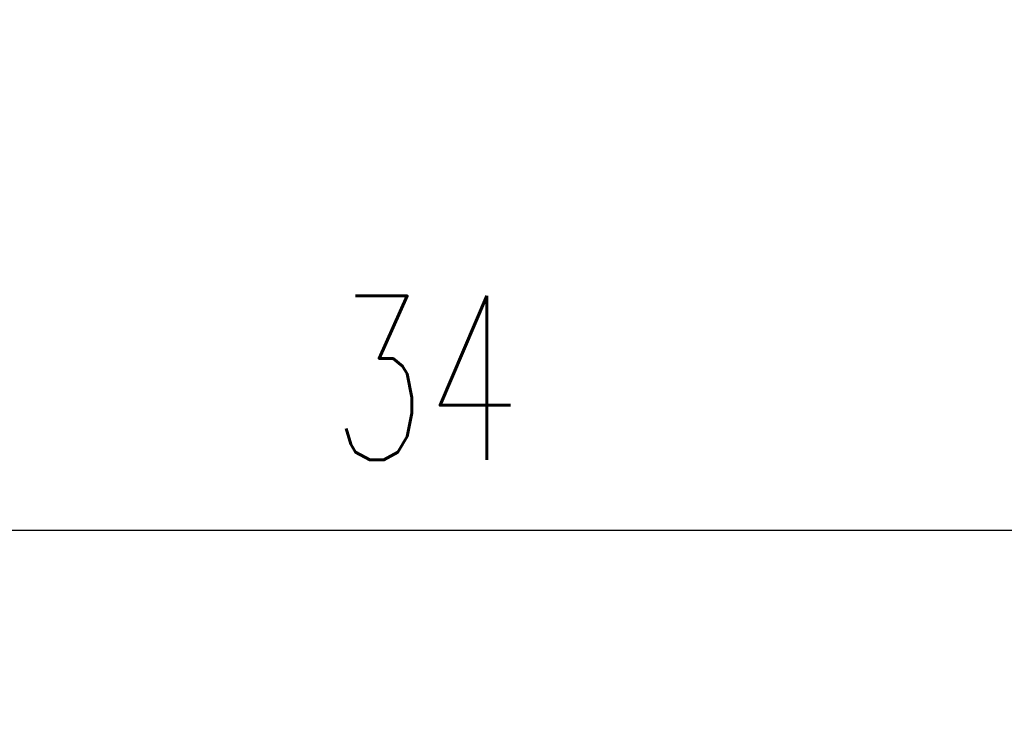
# Model space of a CAD drawing. Header units: millimetres. Extents: x 922 to 1233, y 914 to 974.
# Tile 5 of 10: x 955 to 976, y 919 to 934. Entities that reach past the tile are written whole.
import ezdxf

# ---------------------------------------------------------------- set-up
doc = ezdxf.new("R2010")
doc.units = ezdxf.units.MM
doc.header["$LTSCALE"] = 0.3
doc.styles.add('HC_GBDIM', font='romans', dxfattribs={"width": 0.667, "bigfont": 'gbcbig'})
doc.dimstyles.new('HC_GBDIM', dxfattribs={"dimtxt": 3.5, "dimasz": 2.5, "dimexe": 2, "dimexo": 0, "dimgap": 1.5, "dimtad": 1, "dimdec": 1, "dimzin": 0, "dimdsep": 46, "dimtxsty": 'HC_GBDIM', "dimcen": 2.5, "dimclrd": 130, "dimclre": 130, "dimclrt": 3, "dimadec": 0, "dimazin": 0, "dimtfac": 0.714286, "dimtdec": 1, "dimtmove": 0, "dimatfit": 3, "dimfxl": 1, "dimtzin": 0, "dimlwd": -1, "dimlwe": -1, "dimarcsym": 0})

# ---------------------------------------------------------------- blocks, each defined once
blk = doc.blocks.new('*D30')
at = {"color": 130}
for p, q in [((965.706, 954.476), (998.075, 954.476)), ((996.075, 951.976), (996.075, 937.907)), ((965.706, 935.407), (998.075, 935.407)), ((996.075, 935.407), (996.075, 920.125))]:
    blk.add_line(p, q, dxfattribs=at)
for points in [[(996.492, 951.976), (995.658, 951.976), (996.075, 954.476)], [(995.658, 937.907), (996.492, 937.907), (996.075, 935.407)]]:
    blk.add_solid(points, dxfattribs=at)
at = {"layer": 'Defpoints', "color": 0}
for p in [(965.706, 954.476), (965.706, 935.407), (996.075, 935.407)]:
    blk.add_point(p, dxfattribs=at)
at = {"color": 3, "insert": (992.825, 926.516), "char_height": 3.5, "attachment_point": 5, "rotation": 90, "style": 'HC_GBDIM'}
blk.add_mtext('M16x1{}{{\\H0.7x;}{}}', dxfattribs=at)
blk = doc.blocks.new('*D33')
at = {"color": 130}
for p, q in [((985.352, 944.859), (985.352, 921.325)), ((941.271, 933.059), (941.271, 921.325)), ((943.771, 923.325), (982.852, 923.325))]:
    blk.add_line(p, q, dxfattribs=at)
for points in [[(943.771, 923.741), (943.771, 922.908), (941.271, 923.325)], [(982.852, 922.908), (982.852, 923.741), (985.352, 923.325)]]:
    blk.add_solid(points, dxfattribs=at)
at = {"layer": 'Defpoints', "color": 0}
for p in [(985.352, 944.859), (941.271, 933.059), (985.352, 923.325)]:
    blk.add_point(p, dxfattribs=at)
at = {"color": 3, "insert": (963.312, 926.575), "char_height": 3.5, "attachment_point": 5, "style": 'HC_GBDIM'}
blk.add_mtext('34{}{{\\H0.7x;}{}}', dxfattribs=at)

msp = doc.modelspace()

# ---------------------------------------------------------------- dimensions: what is measured, and where the dimension line sits
dim = msp.add_linear_dim(base=(996.075, 935.407), p1=(965.706, 954.476), p2=(965.706, 935.407), angle=90, text='M16x1{}{{\\H0.7x;}{}}', dimstyle='HC_GBDIM')
dim.commit()
dim.dimension.update_dxf_attribs({"geometry": '*D30', "text_midpoint": (996.075, 926.516), "dimtype": 160})
dim = msp.add_linear_dim(base=(985.352, 923.325), p1=(941.271, 933.059), p2=(985.352, 944.859), text='34{}{{\\H0.7x;}{}}', dimstyle='HC_GBDIM')
dim.commit()
dim.dimension.update_dxf_attribs({"geometry": '*D33', "text_midpoint": (963.312, 926.575)})

doc.saveas('drawing.dxf')
